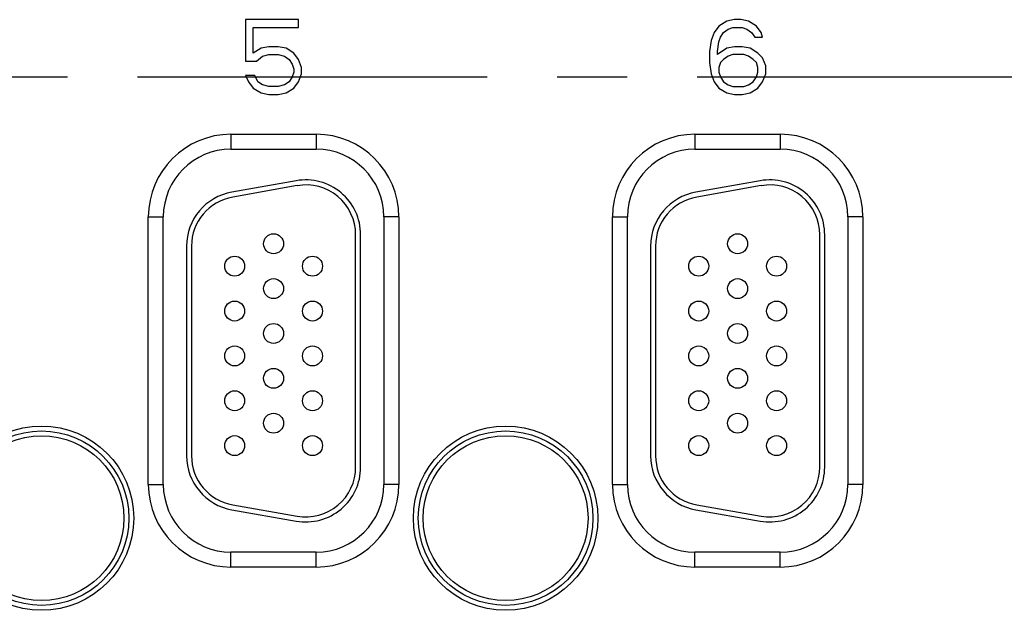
# Model space of a CAD drawing. Header units: inches. Extents: x 0 to 34, y 0 to 22.
# Tile 53 of 139: x 12.8 to 14.7, y 14.9 to 16.1. Entities that reach past the tile are written whole.
import ezdxf

# ---------------------------------------------------------------- set-up
doc = ezdxf.new("R2010")
doc.units = ezdxf.units.IN
doc.header["$LTSCALE"] = 1.87
doc.header["$MEASUREMENT"] = 0
doc.linetypes.add('CENTER', pattern=[0.6, 0.375, -0.075, 0.075, -0.075])
doc.layers.get('0').update_dxf_attribs({"linetype": 'CONTINUOUS'})
doc.layers.add('02___PRT_ALL_AXES', color=7, linetype='CONTINUOUS')
doc.layers.add('03___PRT_ALL_CURVES', color=7, linetype='CONTINUOUS')

msp = doc.modelspace()

# ---------------------------------------------------------------- linework, layer by layer
at = {"color": 7, "linetype": 'CONTINUOUS'}
for p, q in [((13.1934, 15.8362), (13.3644, 15.8362)), ((13.1934, 15.8362), (13.1934, 15.8062)), ((13.3644, 15.8362), (13.3644, 15.8062)), ((14.1234, 15.8362), (14.2944, 15.8362)), ((14.1234, 15.8362), (14.1234, 15.8062)), ((14.2944, 15.8362), (14.2944, 15.8062)), ((13.1934, 15.8062), (13.3644, 15.8062)), ((14.1234, 15.8062), (14.2944, 15.8062)), ((13.3243, 15.743), (13.1953, 15.7203)), ((13.3261, 15.7332), (13.1971, 15.7104)), ((14.2543, 15.743), (14.1253, 15.7203)), ((14.2561, 15.7332), (14.1271, 15.7104)), ((13.0279, 15.6707), (13.0579, 15.6707)), ((13.0279, 15.1337), (13.0279, 15.6707)), ((13.0579, 15.1337), (13.0579, 15.6707)), ((13.5299, 15.6707), (13.4999, 15.6707)), ((13.4999, 15.6707), (13.4999, 15.1337)), ((13.5299, 15.6707), (13.5299, 15.1337)), ((13.9579, 15.6707), (13.9879, 15.6707)), ((13.9579, 15.1337), (13.9579, 15.6707)), ((13.9879, 15.1337), (13.9879, 15.6707)), ((14.4599, 15.6707), (14.4299, 15.6707)), ((14.4299, 15.6707), (14.4299, 15.1337)), ((14.4599, 15.6707), (14.4599, 15.1337)), ((13.4434, 15.1687), (13.4434, 15.6347)), ((13.4534, 15.1687), (13.4534, 15.6347)), ((14.3734, 15.1687), (14.3734, 15.6347)), ((14.3834, 15.1687), (14.3834, 15.6347)), ((13.1044, 15.6119), (13.1044, 15.1914)), ((13.1144, 15.6119), (13.1144, 15.1914)), ((14.0344, 15.6119), (14.0344, 15.1914)), ((14.0444, 15.6119), (14.0444, 15.1914)), ((13.0279, 15.1337), (13.0579, 15.1337)), ((13.5299, 15.1337), (13.4999, 15.1337)), ((13.9579, 15.1337), (13.9879, 15.1337)), ((14.4599, 15.1337), (14.4299, 15.1337)), ((13.1953, 15.0831), (13.3243, 15.0604)), ((13.1971, 15.093), (13.3261, 15.0702)), ((14.1253, 15.0831), (14.2543, 15.0604)), ((14.1271, 15.093), (14.2561, 15.0702)), ((13.3644, 14.9981), (13.1934, 14.9981)), ((13.1934, 14.9681), (13.1934, 14.9981)), ((13.3644, 14.9681), (13.3644, 14.9981)), ((14.2944, 14.9981), (14.1234, 14.9981)), ((14.1234, 14.9681), (14.1234, 14.9981)), ((14.2944, 14.9681), (14.2944, 14.9981)), ((13.3644, 14.9681), (13.1934, 14.9681)), ((14.2944, 14.9681), (14.1234, 14.9681))]:
    msp.add_line(p, q, dxfattribs=at)
for centre, radius in [((13.2789, 15.6167), 0.02), ((14.2089, 15.6167), 0.02), ((13.2009, 15.5717), 0.02), ((13.3569, 15.5717), 0.02), ((14.1309, 15.5717), 0.02), ((14.2869, 15.5717), 0.02), ((13.2789, 15.5267), 0.02), ((14.2089, 15.5267), 0.02), ((13.2009, 15.4817), 0.02), ((13.3569, 15.4817), 0.02), ((14.1309, 15.4817), 0.02), ((14.2869, 15.4817), 0.02), ((13.2789, 15.4367), 0.02), ((14.2089, 15.4367), 0.02), ((13.2009, 15.3917), 0.02), ((13.3569, 15.3917), 0.02), ((14.1309, 15.3917), 0.02), ((14.2869, 15.3917), 0.02), ((13.2789, 15.3467), 0.02), ((14.2089, 15.3467), 0.02), ((13.2009, 15.3017), 0.02), ((13.3569, 15.3017), 0.02), ((14.1309, 15.3017), 0.02), ((14.2869, 15.3017), 0.02), ((13.2789, 15.2567), 0.02), ((14.2089, 15.2567), 0.02), ((12.8139, 15.0662), 0.1848), ((12.8139, 15.0662), 0.175), ((13.7439, 15.0662), 0.1848), ((13.7439, 15.0662), 0.175), ((12.8139, 15.0662), 0.1652), ((13.2009, 15.2117), 0.02), ((13.3569, 15.2117), 0.02), ((13.7439, 15.0662), 0.1652), ((14.1309, 15.2117), 0.02), ((14.2869, 15.2117), 0.02)]:
    msp.add_circle(centre, radius, dxfattribs=at)
for centre, radius, start, end in [((13.1934, 15.6707), 0.1655, 90, 180), ((13.3644, 15.6707), 0.1655, 0, 90), ((14.1234, 15.6707), 0.1655, 90, 180), ((14.2944, 15.6707), 0.1655, 0, 90), ((13.1934, 15.6707), 0.1355, 90, 180), ((13.3644, 15.6707), 0.1355, 0, 90), ((14.1234, 15.6707), 0.1355, 90, 180), ((14.2944, 15.6707), 0.1355, 0, 90), ((13.3434, 15.6347), 0.11, 0, 100), ((13.3434, 15.6347), 0.1, 0, 100), ((14.2734, 15.6347), 0.11, 0, 100), ((14.2734, 15.6347), 0.1, 0, 100), ((13.2144, 15.6119), 0.11, 100, 180), ((13.2144, 15.6119), 0.1, 100, 180), ((14.1444, 15.6119), 0.11, 100, 180), ((14.1444, 15.6119), 0.1, 100, 180), ((13.2144, 15.1914), 0.11, 180, 260), ((13.2144, 15.1914), 0.1, 180, 260), ((14.1444, 15.1914), 0.11, 180, 260), ((14.1444, 15.1914), 0.1, 180, 260), ((13.3434, 15.1687), 0.11, 260, 360), ((13.3434, 15.1687), 0.1, 260, 360), ((14.2734, 15.1687), 0.11, 260, 360), ((14.2734, 15.1687), 0.1, 260, 360), ((13.1934, 15.1337), 0.1655, 180, 270), ((13.1934, 15.1337), 0.1355, 180, 270), ((13.3644, 15.1337), 0.1655, 270, 360), ((13.3644, 15.1337), 0.1355, 270, 360), ((14.1234, 15.1337), 0.1655, 180, 270), ((14.1234, 15.1337), 0.1355, 180, 270), ((14.2944, 15.1337), 0.1655, 270, 360), ((14.2944, 15.1337), 0.1355, 270, 360)]:
    msp.add_arc(centre, radius, start, end, dxfattribs=at)
at = {"layer": '02___PRT_ALL_AXES', "color": 7, "linetype": 'CENTER'}
msp.add_line((11.8839, 15.9516), (15.282, 15.9516), dxfattribs=at)
at = {"layer": '03___PRT_ALL_CURVES', "color": 4, "linetype": 'CONTINUOUS'}
for p, q in [((13.3289, 16.0662), (13.2226, 16.0662)), ((13.2226, 16.0662), (13.2226, 15.9832)), ((13.3289, 16.0502), (13.3289, 16.0662)), ((14.187, 16.063), (14.1714, 16.0534)), ((14.2026, 16.0662), (14.187, 16.063)), ((14.2151, 16.0662), (14.2026, 16.0662)), ((14.2308, 16.063), (14.2151, 16.0662)), ((14.2464, 16.0534), (14.2308, 16.063)), ((13.2383, 16.0502), (13.3289, 16.0502)), ((13.2383, 15.9991), (13.2383, 16.0502)), ((14.1714, 16.0534), (14.162, 16.0406)), ((14.1808, 16.0406), (14.1901, 16.047)), ((14.1901, 16.047), (14.1995, 16.0502)), ((14.1995, 16.0502), (14.2183, 16.0502)), ((14.2183, 16.0502), (14.2276, 16.047)), ((14.2276, 16.047), (14.237, 16.0406)), ((14.2558, 16.0406), (14.2464, 16.0534)), ((14.1558, 16.0247), (14.1526, 16.0023)), ((14.162, 16.0406), (14.1558, 16.0247)), ((14.1714, 16.0215), (14.1745, 16.0311)), ((14.1745, 16.0311), (14.1808, 16.0406)), ((14.237, 16.0406), (14.2433, 16.0311)), ((14.2433, 16.0311), (14.2589, 16.0311)), ((14.2589, 16.0311), (14.2558, 16.0406)), ((13.2539, 16.0087), (13.2383, 15.9991)), ((13.2695, 16.0119), (13.2539, 16.0087)), ((13.2883, 16.0119), (13.2695, 16.0119)), ((13.3039, 16.0087), (13.2883, 16.0119)), ((13.3195, 15.9991), (13.3039, 16.0087)), ((14.1683, 16.0023), (14.1714, 16.0215)), ((14.187, 16.0087), (14.1683, 15.996)), ((14.2026, 16.0119), (14.187, 16.0087)), ((14.2183, 16.0119), (14.2026, 16.0119)), ((14.2339, 16.0087), (14.2183, 16.0119)), ((14.2495, 15.9991), (14.2339, 16.0087)), ((13.2226, 15.9832), (13.2445, 15.9832)), ((13.2445, 15.9832), (13.257, 15.9928)), ((13.257, 15.9928), (13.2695, 15.996)), ((13.2695, 15.996), (13.2883, 15.996)), ((13.2883, 15.996), (13.3008, 15.9928)), ((13.3008, 15.9928), (13.3101, 15.9864)), ((13.3101, 15.9864), (13.3164, 15.9768)), ((13.3289, 15.9864), (13.3195, 15.9991)), ((13.3351, 15.9704), (13.3289, 15.9864)), ((14.1526, 16.0023), (14.1526, 15.98)), ((14.1683, 15.996), (14.1683, 16.0023)), ((14.1808, 15.9864), (14.1745, 15.98)), ((14.1901, 15.9928), (14.1808, 15.9864)), ((14.1995, 15.996), (14.1901, 15.9928)), ((14.2214, 15.996), (14.1995, 15.996)), ((14.2308, 15.9928), (14.2214, 15.996)), ((14.2401, 15.9864), (14.2308, 15.9928)), ((14.2464, 15.98), (14.2401, 15.9864)), ((14.2589, 15.9896), (14.2495, 15.9991)), ((14.2651, 15.9736), (14.2589, 15.9896)), ((13.3164, 15.9768), (13.3195, 15.9672)), ((13.3195, 15.9672), (13.3195, 15.9608)), ((13.3351, 15.9577), (13.3351, 15.9704)), ((14.1526, 15.98), (14.1558, 15.9577)), ((14.1745, 15.98), (14.1714, 15.9704)), ((14.1714, 15.9704), (14.1714, 15.9608)), ((14.2495, 15.9704), (14.2464, 15.98)), ((14.2495, 15.9608), (14.2495, 15.9704)), ((14.2651, 15.9577), (14.2651, 15.9736)), ((13.2414, 15.9545), (13.2226, 15.9545)), ((13.2226, 15.9545), (13.2289, 15.9417)), ((13.2476, 15.9417), (13.2414, 15.9545)), ((13.3164, 15.9513), (13.3101, 15.9417)), ((13.3195, 15.9608), (13.3164, 15.9513)), ((13.3289, 15.9417), (13.3351, 15.9577)), ((14.1558, 15.9577), (14.162, 15.9417)), ((14.1714, 15.9608), (14.1745, 15.9513)), ((14.1745, 15.9513), (14.1808, 15.9417)), ((14.2401, 15.9417), (14.2464, 15.9513)), ((14.2464, 15.9513), (14.2495, 15.9608)), ((14.2589, 15.9417), (14.2651, 15.9577)), ((13.2289, 15.9417), (13.2383, 15.9289)), ((13.2383, 15.9289), (13.2539, 15.9194)), ((13.257, 15.9353), (13.2476, 15.9417)), ((13.2695, 15.9321), (13.257, 15.9353)), ((13.2883, 15.9321), (13.2695, 15.9321)), ((13.3008, 15.9353), (13.2883, 15.9321)), ((13.3101, 15.9417), (13.3008, 15.9353)), ((13.3039, 15.9194), (13.3195, 15.9289)), ((13.3195, 15.9289), (13.3289, 15.9417)), ((14.162, 15.9417), (14.1714, 15.9289)), ((14.1714, 15.9289), (14.187, 15.9194)), ((14.1808, 15.9417), (14.1901, 15.9353)), ((14.1901, 15.9353), (14.1995, 15.9321)), ((14.1995, 15.9321), (14.2214, 15.9321)), ((14.2214, 15.9321), (14.2308, 15.9353)), ((14.2308, 15.9353), (14.2401, 15.9417)), ((14.2339, 15.9194), (14.2495, 15.9289)), ((14.2495, 15.9289), (14.2589, 15.9417)), ((13.2539, 15.9194), (13.2695, 15.9162)), ((13.2695, 15.9162), (13.2883, 15.9162)), ((13.2883, 15.9162), (13.3039, 15.9194)), ((14.187, 15.9194), (14.2026, 15.9162)), ((14.2026, 15.9162), (14.2183, 15.9162)), ((14.2183, 15.9162), (14.2339, 15.9194))]:
    msp.add_line(p, q, dxfattribs=at)

doc.saveas('drawing.dxf')
